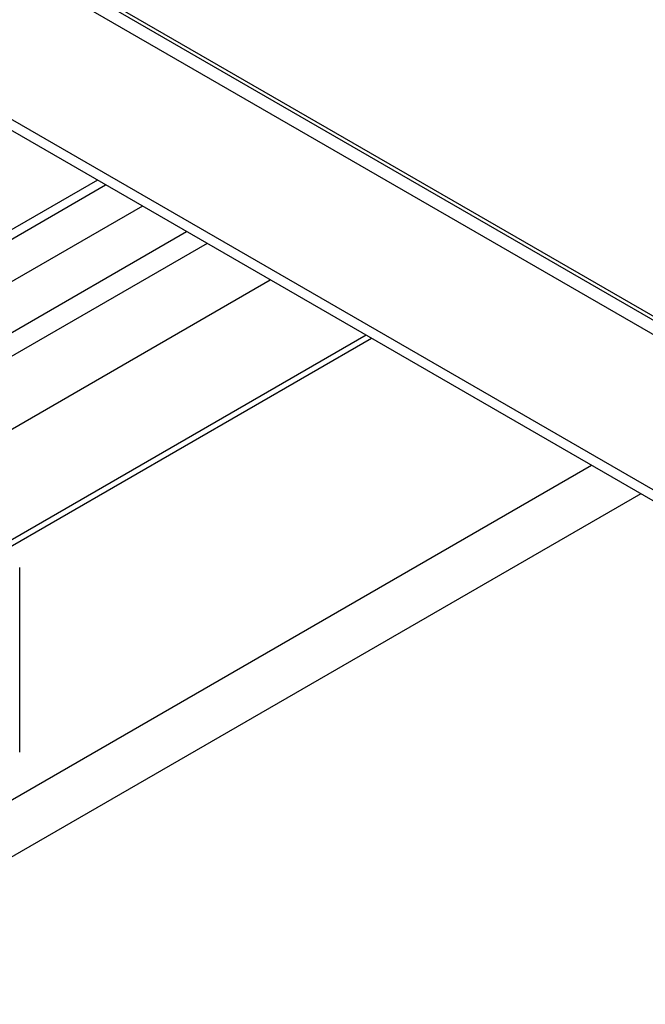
# Model space of a CAD drawing. Header units: millimetres. Extents: x 0 to 4200, y 0 to 2970.
# Tile 51 of 75: x 3180 to 3267, y 2014 to 2152. Entities that reach past the tile are written whole.
import ezdxf

# ---------------------------------------------------------------- set-up
doc = ezdxf.new("R2010")
doc.units = ezdxf.units.MM
doc.header["$LTSCALE"] = 10

msp = doc.modelspace()

# ---------------------------------------------------------------- linework, layer by layer
at = {"color": 7, "linetype": 'Continuous', "lineweight": 25}
for p, q in [((2927.492, 2307.338), (3321.351, 2079.968)), ((2929.193, 2305.814), (3320.312, 2080.026)), ((2968.186, 2281.269), (3321.161, 2077.501)), ((2950.65, 2269.676), (3309.789, 2062.349)), ((2950.249, 2268.326), (3309.388, 2061)), ((3190.429, 2129.673), (3001.391, 2020.544)), ((3001.723, 2019.416), (3191.572, 2129.013)), ((3196.729, 2126.036), (3020.242, 2024.153)), ((3022.982, 2018.593), (3202.915, 2122.465)), ((3205.765, 2120.82), (3023.363, 2015.522)), ((3026.322, 2007.008), (3214.618, 2115.709)), ((3228.057, 2107.951), (3016.045, 1985.559)), ((3016.761, 1985.146), (3228.772, 2107.538)), ((3259.605, 2089.739), (3047.593, 1967.347)), ((3266.486, 2085.766), (3054.475, 1963.375)), ((3179.538, 2049.576), (3179.538, 2075.422))]:
    msp.add_line(p, q, dxfattribs=at)

doc.saveas('drawing.dxf')
